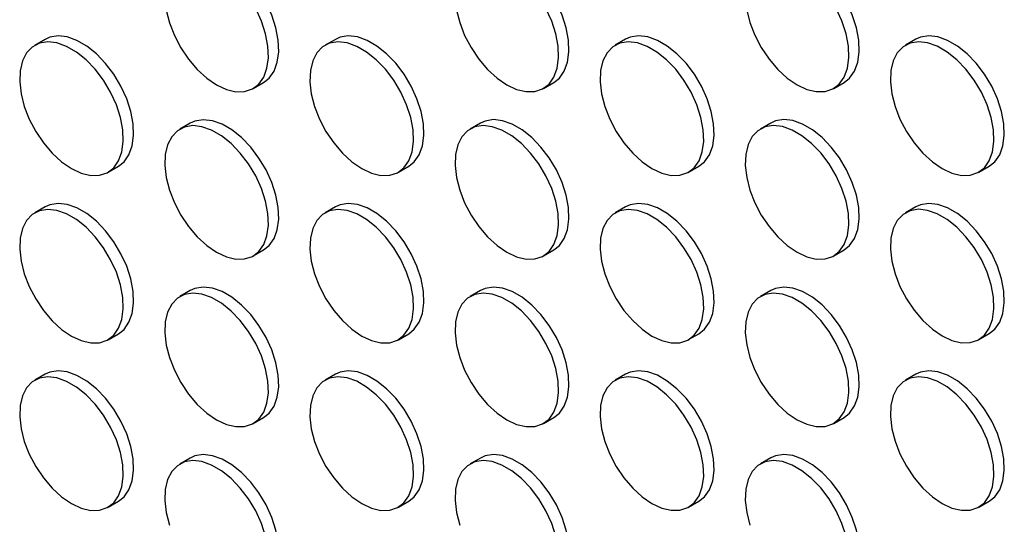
# Model space of a CAD drawing. Header units: millimetres. Extents: x 57 to 2457, y 57 to 1886.
# Tile 12 of 38: x 2181 to 2316, y 846 to 915. Entities that reach past the tile are written whole.
import ezdxf

# ---------------------------------------------------------------- set-up
doc = ezdxf.new("R2010")
doc.units = ezdxf.units.MM
doc.header["$LTSCALE"] = 9

msp = doc.modelspace()

# ---------------------------------------------------------------- linework, layer by layer
for p, q in [((2184.878, 912.444), (2183.464, 911.628)), ((2224.476, 912.448), (2223.062, 911.631)), ((2264.074, 912.451), (2262.66, 911.635)), ((2303.672, 912.455), (2302.258, 911.639)), ((2213.262, 905.74), (2214.677, 906.556)), ((2252.86, 905.744), (2254.275, 906.56)), ((2292.458, 905.747), (2293.873, 906.564)), ((2204.677, 901.014), (2203.263, 900.198)), ((2244.275, 901.018), (2242.861, 900.202)), ((2283.873, 901.022), (2282.459, 900.205)), ((2193.463, 894.307), (2194.878, 895.123)), ((2233.061, 894.31), (2234.476, 895.127)), ((2272.659, 894.314), (2274.074, 895.13)), ((2312.257, 894.318), (2313.672, 895.134)), ((2184.878, 889.581), (2183.464, 888.764)), ((2224.476, 889.585), (2223.062, 888.768)), ((2264.074, 889.588), (2262.66, 888.772)), ((2303.672, 889.592), (2302.258, 888.776)), ((2213.262, 882.877), (2214.677, 883.693)), ((2252.86, 882.881), (2254.275, 883.697)), ((2292.458, 882.884), (2293.873, 883.701)), ((2204.677, 878.151), (2203.263, 877.335)), ((2244.275, 878.155), (2242.861, 877.338)), ((2283.873, 878.159), (2282.459, 877.342)), ((2193.463, 871.443), (2194.878, 872.26)), ((2233.061, 871.447), (2234.476, 872.264)), ((2272.659, 871.451), (2274.074, 872.267)), ((2312.257, 871.455), (2313.672, 872.271)), ((2184.878, 866.718), (2183.464, 865.901)), ((2224.476, 866.721), (2223.062, 865.905)), ((2264.074, 866.725), (2262.66, 865.909)), ((2303.672, 866.729), (2302.258, 865.912)), ((2213.262, 860.014), (2214.677, 860.83)), ((2252.86, 860.017), (2254.275, 860.834)), ((2292.458, 860.021), (2293.873, 860.838)), ((2204.677, 855.288), (2203.263, 854.472)), ((2244.275, 855.292), (2242.861, 854.475)), ((2283.873, 855.295), (2282.459, 854.479)), ((2193.463, 848.58), (2194.878, 849.397)), ((2233.061, 848.584), (2234.476, 849.4)), ((2272.659, 848.588), (2274.074, 849.404)), ((2312.257, 848.591), (2313.672, 849.408))]:
    msp.add_line(p, q)
at = {"flags": 128}
for points in [[(2214.677, 906.556), (2215.437, 907.155), (2216.109, 908.112), (2216.549, 909.325), (2216.74, 910.751), (2216.676, 912.338), (2216.359, 914.03), (2215.801, 915.764), (2215.021, 917.479), (2214.048, 919.112), (2212.917, 920.604), (2211.669, 921.901), (2210.349, 922.957), (2209.005, 923.733), (2207.685, 924.202), (2206.437, 924.345), (2205.306, 924.159), (2204.677, 923.877)], [(2254.275, 906.56), (2255.035, 907.159), (2255.707, 908.115), (2256.147, 909.329), (2256.338, 910.755), (2256.274, 912.342), (2255.957, 914.034), (2255.399, 915.768), (2254.619, 917.483), (2253.646, 919.116), (2252.515, 920.608), (2251.267, 921.905), (2249.947, 922.961), (2248.603, 923.737), (2247.283, 924.205), (2246.035, 924.349), (2244.904, 924.162), (2244.275, 923.881)], [(2293.873, 906.564), (2294.633, 907.163), (2295.305, 908.119), (2295.745, 909.332), (2295.936, 910.758), (2295.872, 912.346), (2295.555, 914.037), (2294.997, 915.772), (2294.217, 917.487), (2293.244, 919.119), (2292.113, 920.612), (2290.865, 921.909), (2289.545, 922.965), (2288.201, 923.741), (2286.881, 924.209), (2285.633, 924.353), (2284.502, 924.166), (2283.873, 923.885)], [(2201.391, 916.442), (2201.831, 914.722), (2202.503, 912.989), (2203.383, 911.308), (2204.44, 909.738), (2205.635, 908.337), (2206.925, 907.155), (2208.263, 906.235)], [(2208.263, 906.235), (2209.601, 905.61), (2210.891, 905.303), (2212.086, 905.324), (2213.142, 905.674), (2214.023, 906.339), (2214.695, 907.295), (2215.135, 908.508), (2215.326, 909.935), (2215.262, 911.522), (2214.945, 913.214), (2214.387, 914.948), (2213.607, 916.663)], [(2240.989, 916.446), (2241.429, 914.725), (2242.101, 912.993), (2242.981, 911.312), (2244.038, 909.742), (2245.233, 908.341), (2246.523, 907.159), (2247.861, 906.239)], [(2247.861, 906.239), (2249.199, 905.614), (2250.489, 905.307), (2251.684, 905.328), (2252.74, 905.678), (2253.621, 906.343), (2254.293, 907.299), (2254.733, 908.512), (2254.924, 909.938), (2254.86, 911.526), (2254.543, 913.217), (2253.985, 914.952), (2253.205, 916.666)], [(2280.587, 916.45), (2281.027, 914.729), (2281.699, 912.997), (2282.579, 911.315), (2283.636, 909.746), (2284.831, 908.345), (2286.121, 907.163), (2287.459, 906.242)], [(2287.459, 906.242), (2288.797, 905.618), (2290.087, 905.31), (2291.282, 905.332), (2292.338, 905.681), (2293.219, 906.346), (2293.891, 907.303), (2294.331, 908.516), (2294.522, 909.942), (2294.458, 911.529), (2294.141, 913.221), (2293.582, 914.955), (2292.803, 916.67)], [(2194.878, 895.123), (2195.638, 895.722), (2196.31, 896.678), (2196.75, 897.891), (2196.941, 899.318), (2196.877, 900.905), (2196.56, 902.597), (2196.002, 904.331), (2195.222, 906.046), (2194.249, 907.679), (2193.118, 909.171), (2191.87, 910.468), (2190.55, 911.524), (2189.206, 912.3), (2187.886, 912.768), (2186.638, 912.912), (2185.507, 912.725), (2184.878, 912.444)], [(2234.476, 895.127), (2235.236, 895.726), (2235.908, 896.682), (2236.348, 897.895), (2236.539, 899.321), (2236.475, 900.909), (2236.158, 902.6), (2235.6, 904.335), (2234.82, 906.049), (2233.847, 907.682), (2232.716, 909.174), (2231.468, 910.472), (2230.148, 911.528), (2228.804, 912.304), (2227.484, 912.772), (2226.236, 912.915), (2225.105, 912.729), (2224.476, 912.448)], [(2274.074, 895.13), (2274.834, 895.729), (2275.506, 896.686), (2275.946, 897.899), (2276.137, 899.325), (2276.073, 900.912), (2275.756, 902.604), (2275.198, 904.338), (2274.418, 906.053), (2273.445, 907.686), (2272.314, 909.178), (2271.066, 910.475), (2269.746, 911.531), (2268.402, 912.307), (2267.082, 912.776), (2265.834, 912.919), (2264.703, 912.733), (2264.074, 912.451)], [(2313.672, 895.134), (2314.432, 895.733), (2315.104, 896.689), (2315.544, 897.903), (2315.735, 899.329), (2315.671, 900.916), (2315.354, 902.608), (2314.796, 904.342), (2314.016, 906.057), (2313.043, 907.69), (2311.912, 909.182), (2310.664, 910.479), (2309.344, 911.535), (2308, 912.311), (2306.68, 912.779), (2305.432, 912.923), (2304.301, 912.736), (2303.672, 912.455)], [(2188.464, 894.802), (2189.802, 894.177), (2191.092, 893.869), (2192.287, 893.891), (2193.343, 894.241), (2194.224, 894.906), (2194.896, 895.862), (2195.336, 897.075), (2195.527, 898.501), (2195.463, 900.089), (2195.146, 901.78), (2194.588, 903.515), (2193.808, 905.229), (2192.835, 906.862), (2191.704, 908.354), (2190.456, 909.652), (2189.136, 910.707), (2187.792, 911.484), (2186.472, 911.952), (2185.224, 912.095), (2184.093, 911.909), (2183.12, 911.399), (2182.34, 910.585), (2181.782, 909.495), (2181.465, 908.17), (2181.401, 906.656), (2181.592, 905.009), (2182.032, 903.288), (2182.704, 901.556), (2183.584, 899.874), (2184.641, 898.305), (2185.836, 896.904), (2187.126, 895.722), (2188.464, 894.802)], [(2228.062, 894.805), (2229.4, 894.18), (2230.69, 893.873), (2231.885, 893.895), (2232.941, 894.244), (2233.822, 894.909), (2234.494, 895.866), (2234.934, 897.079), (2235.125, 898.505), (2235.061, 900.092), (2234.744, 901.784), (2234.186, 903.518), (2233.406, 905.233), (2232.433, 906.866), (2231.302, 908.358), (2230.054, 909.655), (2228.734, 910.711), (2227.39, 911.487), (2226.07, 911.955), (2224.822, 912.099), (2223.691, 911.913), (2222.718, 911.403), (2221.938, 910.589), (2221.38, 909.499), (2221.063, 908.173), (2220.999, 906.66), (2221.19, 905.013), (2221.63, 903.292), (2222.302, 901.559), (2223.182, 899.878), (2224.239, 898.308), (2225.434, 896.907), (2226.724, 895.725), (2228.062, 894.805)], [(2267.66, 894.809), (2268.998, 894.184), (2270.288, 893.877), (2271.483, 893.898), (2272.539, 894.248), (2273.42, 894.913), (2274.092, 895.869), (2274.532, 897.082), (2274.723, 898.509), (2274.659, 900.096), (2274.342, 901.788), (2273.783, 903.522), (2273.004, 905.237), (2272.031, 906.87), (2270.9, 908.362), (2269.652, 909.659), (2268.332, 910.715), (2266.988, 911.491), (2265.668, 911.959), (2264.42, 912.103), (2263.289, 911.916), (2262.316, 911.407), (2261.536, 910.592), (2260.978, 909.503), (2260.661, 908.177), (2260.597, 906.663), (2260.788, 905.016), (2261.228, 903.296), (2261.9, 901.563), (2262.78, 899.882), (2263.837, 898.312), (2265.032, 896.911), (2266.322, 895.729), (2267.66, 894.809)], [(2307.258, 894.813), (2308.596, 894.188), (2309.886, 893.881), (2311.081, 893.902), (2312.137, 894.252), (2313.018, 894.917), (2313.69, 895.873), (2314.129, 897.086), (2314.321, 898.512), (2314.257, 900.1), (2313.94, 901.791), (2313.381, 903.526), (2312.602, 905.24), (2311.629, 906.873), (2310.498, 908.365), (2309.25, 909.663), (2307.93, 910.719), (2306.586, 911.495), (2305.266, 911.963), (2304.018, 912.106), (2302.887, 911.92), (2301.914, 911.41), (2301.134, 910.596), (2300.576, 909.506), (2300.259, 908.181), (2300.195, 906.667), (2300.386, 905.02), (2300.826, 903.299), (2301.498, 901.567), (2302.378, 899.886), (2303.435, 898.316), (2304.63, 896.915), (2305.92, 895.733), (2307.258, 894.813)], [(2214.677, 883.693), (2215.437, 884.292), (2216.109, 885.249), (2216.549, 886.462), (2216.74, 887.888), (2216.676, 889.475), (2216.359, 891.167), (2215.801, 892.901), (2215.021, 894.616), (2214.048, 896.249), (2212.917, 897.741), (2211.669, 899.038), (2210.349, 900.094), (2209.005, 900.87), (2207.685, 901.338), (2206.437, 901.482), (2205.306, 901.296), (2204.677, 901.014)], [(2254.275, 883.697), (2255.035, 884.296), (2255.707, 885.252), (2256.147, 886.465), (2256.338, 887.892), (2256.274, 889.479), (2255.957, 891.171), (2255.399, 892.905), (2254.619, 894.62), (2253.646, 896.253), (2252.515, 897.745), (2251.267, 899.042), (2249.947, 900.098), (2248.603, 900.874), (2247.283, 901.342), (2246.035, 901.486), (2244.904, 901.299), (2244.275, 901.018)], [(2293.873, 883.701), (2294.633, 884.3), (2295.305, 885.256), (2295.745, 886.469), (2295.936, 887.895), (2295.872, 889.483), (2295.555, 891.174), (2294.997, 892.909), (2294.217, 894.623), (2293.244, 896.256), (2292.113, 897.748), (2290.865, 899.046), (2289.545, 900.102), (2288.201, 900.878), (2286.881, 901.346), (2285.633, 901.489), (2284.502, 901.303), (2283.873, 901.022)], [(2208.263, 883.372), (2209.601, 882.747), (2210.891, 882.44), (2212.086, 882.461), (2213.142, 882.811), (2214.023, 883.476), (2214.695, 884.432), (2215.135, 885.645), (2215.326, 887.071), (2215.262, 888.659), (2214.945, 890.35), (2214.387, 892.085), (2213.607, 893.8), (2212.634, 895.432), (2211.503, 896.925), (2210.255, 898.222), (2208.935, 899.278), (2207.591, 900.054), (2206.271, 900.522), (2205.023, 900.666), (2203.892, 900.479), (2202.919, 899.97), (2202.139, 899.155), (2201.581, 898.066), (2201.264, 896.74), (2201.2, 895.226), (2201.391, 893.579), (2201.831, 891.858), (2202.503, 890.126), (2203.383, 888.445), (2204.44, 886.875), (2205.635, 885.474), (2206.925, 884.292), (2208.263, 883.372)], [(2247.861, 883.376), (2249.199, 882.751), (2250.489, 882.443), (2251.684, 882.465), (2252.74, 882.815), (2253.621, 883.48), (2254.293, 884.436), (2254.733, 885.649), (2254.924, 887.075), (2254.86, 888.663), (2254.543, 890.354), (2253.985, 892.089), (2253.205, 893.803), (2252.232, 895.436), (2251.101, 896.928), (2249.853, 898.226), (2248.533, 899.281), (2247.189, 900.058), (2245.869, 900.526), (2244.621, 900.669), (2243.49, 900.483), (2242.517, 899.973), (2241.737, 899.159), (2241.179, 898.069), (2240.862, 896.744), (2240.798, 895.23), (2240.989, 893.583), (2241.429, 891.862), (2242.101, 890.13), (2242.981, 888.448), (2244.038, 886.879), (2245.233, 885.478), (2246.523, 884.296), (2247.861, 883.376)], [(2287.459, 883.379), (2288.797, 882.754), (2290.087, 882.447), (2291.282, 882.469), (2292.338, 882.818), (2293.219, 883.483), (2293.891, 884.44), (2294.331, 885.653), (2294.522, 887.079), (2294.458, 888.666), (2294.141, 890.358), (2293.582, 892.092), (2292.803, 893.807), (2291.83, 895.44), (2290.699, 896.932), (2289.451, 898.229), (2288.131, 899.285), (2286.787, 900.061), (2285.467, 900.529), (2284.219, 900.673), (2283.088, 900.487), (2282.115, 899.977), (2281.335, 899.163), (2280.777, 898.073), (2280.46, 896.747), (2280.396, 895.234), (2280.587, 893.587), (2281.027, 891.866), (2281.699, 890.133), (2282.579, 888.452), (2283.636, 886.883), (2284.831, 885.481), (2286.121, 884.299), (2287.459, 883.379)], [(2194.878, 872.26), (2195.638, 872.859), (2196.31, 873.815), (2196.75, 875.028), (2196.941, 876.454), (2196.877, 878.042), (2196.56, 879.733), (2196.002, 881.468), (2195.222, 883.183), (2194.249, 884.815), (2193.118, 886.308), (2191.87, 887.605), (2190.55, 888.661), (2189.206, 889.437), (2187.886, 889.905), (2186.638, 890.049), (2185.507, 889.862), (2184.878, 889.581)], [(2234.476, 872.264), (2235.236, 872.862), (2235.908, 873.819), (2236.348, 875.032), (2236.539, 876.458), (2236.475, 878.046), (2236.158, 879.737), (2235.6, 881.472), (2234.82, 883.186), (2233.847, 884.819), (2232.716, 886.311), (2231.468, 887.609), (2230.148, 888.664), (2228.804, 889.44), (2227.484, 889.909), (2226.236, 890.052), (2225.105, 889.866), (2224.476, 889.585)], [(2274.074, 872.267), (2274.834, 872.866), (2275.506, 873.823), (2275.946, 875.036), (2276.137, 876.462), (2276.073, 878.049), (2275.756, 879.741), (2275.198, 881.475), (2274.418, 883.19), (2273.445, 884.823), (2272.314, 886.315), (2271.066, 887.612), (2269.746, 888.668), (2268.402, 889.444), (2267.082, 889.912), (2265.834, 890.056), (2264.703, 889.87), (2264.074, 889.588)], [(2313.672, 872.271), (2314.432, 872.87), (2315.104, 873.826), (2315.544, 875.039), (2315.735, 876.466), (2315.671, 878.053), (2315.354, 879.745), (2314.796, 881.479), (2314.016, 883.194), (2313.043, 884.827), (2311.912, 886.319), (2310.664, 887.616), (2309.344, 888.672), (2308, 889.448), (2306.68, 889.916), (2305.432, 890.06), (2304.301, 889.873), (2303.672, 889.592)], [(2188.464, 871.938), (2189.802, 871.314), (2191.092, 871.006), (2192.287, 871.028), (2193.343, 871.377), (2194.224, 872.042), (2194.896, 872.999), (2195.336, 874.212), (2195.527, 875.638), (2195.463, 877.225), (2195.146, 878.917), (2194.588, 880.651), (2193.808, 882.366), (2192.835, 883.999), (2191.704, 885.491), (2190.456, 886.789), (2189.136, 887.844), (2187.792, 888.62), (2186.472, 889.089), (2185.224, 889.232), (2184.093, 889.046), (2183.12, 888.536), (2182.34, 887.722), (2181.782, 886.632), (2181.465, 885.306), (2181.401, 883.793), (2181.592, 882.146), (2182.032, 880.425), (2182.704, 878.693), (2183.584, 877.011), (2184.641, 875.442), (2185.836, 874.041), (2187.126, 872.859), (2188.464, 871.938)], [(2228.062, 871.942), (2229.4, 871.317), (2230.69, 871.01), (2231.885, 871.032), (2232.941, 871.381), (2233.822, 872.046), (2234.494, 873.002), (2234.934, 874.216), (2235.125, 875.642), (2235.061, 877.229), (2234.744, 878.921), (2234.186, 880.655), (2233.406, 882.37), (2232.433, 884.003), (2231.302, 885.495), (2230.054, 886.792), (2228.734, 887.848), (2227.39, 888.624), (2226.07, 889.092), (2224.822, 889.236), (2223.691, 889.049), (2222.718, 888.54), (2221.938, 887.725), (2221.38, 886.636), (2221.063, 885.31), (2220.999, 883.797), (2221.19, 882.15), (2221.63, 880.429), (2222.302, 878.696), (2223.182, 877.015), (2224.239, 875.445), (2225.434, 874.044), (2226.724, 872.862), (2228.062, 871.942)], [(2267.66, 871.946), (2268.998, 871.321), (2270.288, 871.014), (2271.483, 871.035), (2272.539, 871.385), (2273.42, 872.05), (2274.092, 873.006), (2274.532, 874.219), (2274.723, 875.645), (2274.659, 877.233), (2274.342, 878.924), (2273.783, 880.659), (2273.004, 882.374), (2272.031, 884.006), (2270.9, 885.499), (2269.652, 886.796), (2268.332, 887.852), (2266.988, 888.628), (2265.668, 889.096), (2264.42, 889.24), (2263.289, 889.053), (2262.316, 888.544), (2261.536, 887.729), (2260.978, 886.64), (2260.661, 885.314), (2260.597, 883.8), (2260.788, 882.153), (2261.228, 880.432), (2261.9, 878.7), (2262.78, 877.019), (2263.837, 875.449), (2265.032, 874.048), (2266.322, 872.866), (2267.66, 871.946)], [(2307.258, 871.95), (2308.596, 871.325), (2309.886, 871.017), (2311.081, 871.039), (2312.137, 871.389), (2313.018, 872.054), (2313.69, 873.01), (2314.129, 874.223), (2314.321, 875.649), (2314.257, 877.237), (2313.94, 878.928), (2313.381, 880.663), (2312.602, 882.377), (2311.629, 884.01), (2310.498, 885.502), (2309.25, 886.8), (2307.93, 887.855), (2306.586, 888.632), (2305.266, 889.1), (2304.018, 889.243), (2302.887, 889.057), (2301.914, 888.547), (2301.134, 887.733), (2300.576, 886.643), (2300.259, 885.318), (2300.195, 883.804), (2300.386, 882.157), (2300.826, 880.436), (2301.498, 878.704), (2302.378, 877.022), (2303.435, 875.453), (2304.63, 874.052), (2305.92, 872.87), (2307.258, 871.95)], [(2214.677, 860.83), (2215.437, 861.429), (2216.109, 862.385), (2216.549, 863.599), (2216.74, 865.025), (2216.676, 866.612), (2216.359, 868.304), (2215.801, 870.038), (2215.021, 871.753), (2214.048, 873.386), (2212.917, 874.878), (2211.669, 876.175), (2210.349, 877.231), (2209.005, 878.007), (2207.685, 878.475), (2206.437, 878.619), (2205.306, 878.432), (2204.677, 878.151)], [(2254.275, 860.834), (2255.035, 861.433), (2255.707, 862.389), (2256.147, 863.602), (2256.338, 865.028), (2256.274, 866.616), (2255.957, 868.307), (2255.399, 870.042), (2254.619, 871.757), (2253.646, 873.389), (2252.515, 874.882), (2251.267, 876.179), (2249.947, 877.235), (2248.603, 878.011), (2247.283, 878.479), (2246.035, 878.623), (2244.904, 878.436), (2244.275, 878.155)], [(2293.873, 860.838), (2294.633, 861.436), (2295.305, 862.393), (2295.745, 863.606), (2295.936, 865.032), (2295.872, 866.62), (2295.555, 868.311), (2294.997, 870.046), (2294.217, 871.76), (2293.244, 873.393), (2292.113, 874.885), (2290.865, 876.183), (2289.545, 877.238), (2288.201, 878.014), (2286.881, 878.483), (2285.633, 878.626), (2284.502, 878.44), (2283.873, 878.159)], [(2208.263, 860.509), (2209.601, 859.884), (2210.891, 859.577), (2212.086, 859.598), (2213.142, 859.948), (2214.023, 860.613), (2214.695, 861.569), (2215.135, 862.782), (2215.326, 864.208), (2215.262, 865.796), (2214.945, 867.487), (2214.387, 869.222), (2213.607, 870.936), (2212.634, 872.569), (2211.503, 874.061), (2210.255, 875.359), (2208.935, 876.415), (2207.591, 877.191), (2206.271, 877.659), (2205.023, 877.802), (2203.892, 877.616), (2202.919, 877.106), (2202.139, 876.292), (2201.581, 875.202), (2201.264, 873.877), (2201.2, 872.363), (2201.391, 870.716), (2201.831, 868.995), (2202.503, 867.263), (2203.383, 865.582), (2204.44, 864.012), (2205.635, 862.611), (2206.925, 861.429), (2208.263, 860.509)], [(2247.861, 860.512), (2249.199, 859.888), (2250.489, 859.58), (2251.684, 859.602), (2252.74, 859.951), (2253.621, 860.616), (2254.293, 861.573), (2254.733, 862.786), (2254.924, 864.212), (2254.86, 865.799), (2254.543, 867.491), (2253.985, 869.225), (2253.205, 870.94), (2252.232, 872.573), (2251.101, 874.065), (2249.853, 875.363), (2248.533, 876.418), (2247.189, 877.194), (2245.869, 877.663), (2244.621, 877.806), (2243.49, 877.62), (2242.517, 877.11), (2241.737, 876.296), (2241.179, 875.206), (2240.862, 873.88), (2240.798, 872.367), (2240.989, 870.72), (2241.429, 868.999), (2242.101, 867.267), (2242.981, 865.585), (2244.038, 864.016), (2245.233, 862.615), (2246.523, 861.433), (2247.861, 860.512)], [(2287.459, 860.516), (2288.797, 859.891), (2290.087, 859.584), (2291.282, 859.606), (2292.338, 859.955), (2293.219, 860.62), (2293.891, 861.576), (2294.331, 862.79), (2294.522, 864.216), (2294.458, 865.803), (2294.141, 867.495), (2293.582, 869.229), (2292.803, 870.944), (2291.83, 872.577), (2290.699, 874.069), (2289.451, 875.366), (2288.131, 876.422), (2286.787, 877.198), (2285.467, 877.666), (2284.219, 877.81), (2283.088, 877.623), (2282.115, 877.114), (2281.335, 876.299), (2280.777, 875.21), (2280.46, 873.884), (2280.396, 872.371), (2280.587, 870.724), (2281.027, 869.003), (2281.699, 867.27), (2282.579, 865.589), (2283.636, 864.019), (2284.831, 862.618), (2286.121, 861.436), (2287.459, 860.516)], [(2194.878, 849.397), (2195.638, 849.996), (2196.31, 850.952), (2196.75, 852.165), (2196.941, 853.591), (2196.877, 855.179), (2196.56, 856.87), (2196.002, 858.605), (2195.222, 860.319), (2194.249, 861.952), (2193.118, 863.444), (2191.87, 864.742), (2190.55, 865.798), (2189.206, 866.574), (2187.886, 867.042), (2186.638, 867.185), (2185.507, 866.999), (2184.878, 866.718)], [(2234.476, 849.4), (2235.236, 849.999), (2235.908, 850.956), (2236.348, 852.169), (2236.539, 853.595), (2236.475, 855.182), (2236.158, 856.874), (2235.6, 858.608), (2234.82, 860.323), (2233.847, 861.956), (2232.716, 863.448), (2231.468, 864.745), (2230.148, 865.801), (2228.804, 866.577), (2227.484, 867.046), (2226.236, 867.189), (2225.105, 867.003), (2224.476, 866.721)], [(2274.074, 849.404), (2274.834, 850.003), (2275.506, 850.959), (2275.946, 852.173), (2276.137, 853.599), (2276.073, 855.186), (2275.756, 856.878), (2275.198, 858.612), (2274.418, 860.327), (2273.445, 861.96), (2272.314, 863.452), (2271.066, 864.749), (2269.746, 865.805), (2268.402, 866.581), (2267.082, 867.049), (2265.834, 867.193), (2264.703, 867.006), (2264.074, 866.725)], [(2313.672, 849.408), (2314.432, 850.007), (2315.104, 850.963), (2315.544, 852.176), (2315.735, 853.602), (2315.671, 855.19), (2315.354, 856.881), (2314.796, 858.616), (2314.016, 860.331), (2313.043, 861.963), (2311.912, 863.456), (2310.664, 864.753), (2309.344, 865.809), (2308, 866.585), (2306.68, 867.053), (2305.432, 867.197), (2304.301, 867.01), (2303.672, 866.729)], [(2188.464, 849.075), (2189.802, 848.45), (2191.092, 848.143), (2192.287, 848.165), (2193.343, 848.514), (2194.224, 849.179), (2194.896, 850.136), (2195.336, 851.349), (2195.527, 852.775), (2195.463, 854.362), (2195.146, 856.054), (2194.588, 857.788), (2193.808, 859.503), (2192.835, 861.136), (2191.704, 862.628), (2190.456, 863.925), (2189.136, 864.981), (2187.792, 865.757), (2186.472, 866.225), (2185.224, 866.369), (2184.093, 866.183), (2183.12, 865.673), (2182.34, 864.859), (2181.782, 863.769), (2181.465, 862.443), (2181.401, 860.93), (2181.592, 859.283), (2182.032, 857.562), (2182.704, 855.829), (2183.584, 854.148), (2184.641, 852.578), (2185.836, 851.177), (2187.126, 849.995), (2188.464, 849.075)], [(2228.062, 849.079), (2229.4, 848.454), (2230.69, 848.147), (2231.885, 848.168), (2232.941, 848.518), (2233.822, 849.183), (2234.494, 850.139), (2234.934, 851.352), (2235.125, 852.779), (2235.061, 854.366), (2234.744, 856.058), (2234.186, 857.792), (2233.406, 859.507), (2232.433, 861.14), (2231.302, 862.632), (2230.054, 863.929), (2228.734, 864.985), (2227.39, 865.761), (2226.07, 866.229), (2224.822, 866.373), (2223.691, 866.186), (2222.718, 865.677), (2221.938, 864.862), (2221.38, 863.773), (2221.063, 862.447), (2220.999, 860.933), (2221.19, 859.286), (2221.63, 857.566), (2222.302, 855.833), (2223.182, 854.152), (2224.239, 852.582), (2225.434, 851.181), (2226.724, 849.999), (2228.062, 849.079)], [(2267.66, 849.083), (2268.998, 848.458), (2270.288, 848.151), (2271.483, 848.172), (2272.539, 848.522), (2273.42, 849.187), (2274.092, 850.143), (2274.532, 851.356), (2274.723, 852.782), (2274.659, 854.37), (2274.342, 856.061), (2273.783, 857.796), (2273.004, 859.51), (2272.031, 861.143), (2270.9, 862.635), (2269.652, 863.933), (2268.332, 864.989), (2266.988, 865.765), (2265.668, 866.233), (2264.42, 866.376), (2263.289, 866.19), (2262.316, 865.68), (2261.536, 864.866), (2260.978, 863.776), (2260.661, 862.451), (2260.597, 860.937), (2260.788, 859.29), (2261.228, 857.569), (2261.9, 855.837), (2262.78, 854.156), (2263.837, 852.586), (2265.032, 851.185), (2266.322, 850.003), (2267.66, 849.083)], [(2307.258, 849.086), (2308.596, 848.462), (2309.886, 848.154), (2311.081, 848.176), (2312.137, 848.525), (2313.018, 849.19), (2313.69, 850.147), (2314.129, 851.36), (2314.321, 852.786), (2314.257, 854.373), (2313.94, 856.065), (2313.381, 857.799), (2312.602, 859.514), (2311.629, 861.147), (2310.498, 862.639), (2309.25, 863.937), (2307.93, 864.992), (2306.586, 865.768), (2305.266, 866.237), (2304.018, 866.38), (2302.887, 866.194), (2301.914, 865.684), (2301.134, 864.87), (2300.576, 863.78), (2300.259, 862.454), (2300.195, 860.941), (2300.386, 859.294), (2300.826, 857.573), (2301.498, 855.841), (2302.378, 854.159), (2303.435, 852.59), (2304.63, 851.189), (2305.92, 850.007), (2307.258, 849.086)], [(2214.677, 837.967), (2215.437, 838.566), (2216.109, 839.522), (2216.549, 840.735), (2216.74, 842.162), (2216.676, 843.749), (2216.359, 845.441), (2215.801, 847.175), (2215.021, 848.89), (2214.048, 850.523), (2212.917, 852.015), (2211.669, 853.312), (2210.349, 854.368), (2209.005, 855.144), (2207.685, 855.612), (2206.437, 855.756), (2205.306, 855.569), (2204.677, 855.288)], [(2254.275, 837.971), (2255.035, 838.57), (2255.707, 839.526), (2256.147, 840.739), (2256.338, 842.165), (2256.274, 843.753), (2255.957, 845.444), (2255.399, 847.179), (2254.619, 848.893), (2253.646, 850.526), (2252.515, 852.018), (2251.267, 853.316), (2249.947, 854.372), (2248.603, 855.148), (2247.283, 855.616), (2246.035, 855.759), (2244.904, 855.573), (2244.275, 855.292)], [(2293.873, 837.974), (2294.633, 838.573), (2295.305, 839.53), (2295.745, 840.743), (2295.936, 842.169), (2295.872, 843.756), (2295.555, 845.448), (2294.997, 847.182), (2294.217, 848.897), (2293.244, 850.53), (2292.113, 852.022), (2290.865, 853.319), (2289.545, 854.375), (2288.201, 855.151), (2286.881, 855.62), (2285.633, 855.763), (2284.502, 855.577), (2283.873, 855.295)], [(2214.945, 844.624), (2214.387, 846.359), (2213.607, 848.073), (2212.634, 849.706), (2211.503, 851.198), (2210.255, 852.496), (2208.935, 853.551), (2207.591, 854.328), (2206.271, 854.796), (2205.023, 854.939), (2203.892, 854.753), (2202.919, 854.243), (2202.139, 853.429), (2201.581, 852.339), (2201.264, 851.014), (2201.2, 849.5), (2201.391, 847.853), (2201.831, 846.132)], [(2254.543, 844.628), (2253.985, 846.362), (2253.205, 848.077), (2252.232, 849.71), (2251.101, 851.202), (2249.853, 852.499), (2248.533, 853.555), (2247.189, 854.331), (2245.869, 854.799), (2244.621, 854.943), (2243.49, 854.757), (2242.517, 854.247), (2241.737, 853.433), (2241.179, 852.343), (2240.862, 851.017), (2240.798, 849.504), (2240.989, 847.857), (2241.429, 846.136)], [(2294.141, 844.632), (2293.582, 846.366), (2292.803, 848.081), (2291.83, 849.714), (2290.699, 851.206), (2289.451, 852.503), (2288.131, 853.559), (2286.787, 854.335), (2285.467, 854.803), (2284.219, 854.947), (2283.088, 854.76), (2282.115, 854.251), (2281.335, 853.436), (2280.777, 852.347), (2280.46, 851.021), (2280.396, 849.507), (2280.587, 847.86), (2281.027, 846.14)]]:
    msp.add_lwpolyline(points, dxfattribs=at)

doc.saveas('drawing.dxf')
